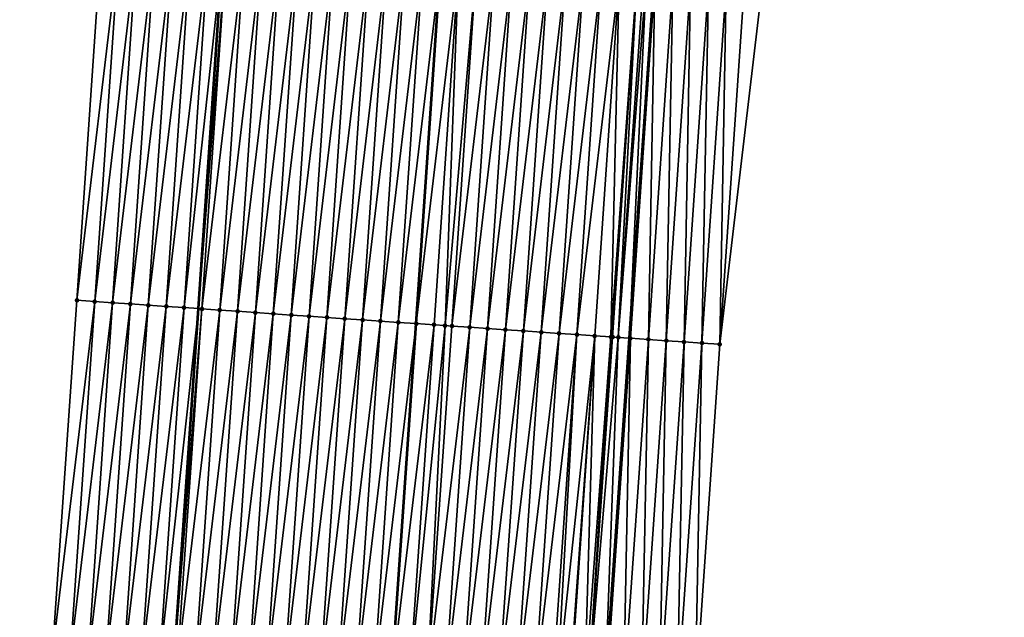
# Model space of a CAD drawing. Header units: feet. Extents: x 2017353 to 2024169, y 808050 to 818690.
# Tile 89 of 256: x 2023537 to 2023592, y 811324 to 811357. Entities that reach past the tile are written whole.
import ezdxf

# ---------------------------------------------------------------- set-up
doc = ezdxf.new("R2010")
doc.units = ezdxf.units.FT
doc.header["$MEASUREMENT"] = 0
for name, color, linetype, lineweight in [('EP_Travel Lane', 172, 'Continuous', 53), ('SB-Road Shots', 141, 'Continuous', 100), ('SB-Road X-Section', 40, 'Continuous', 13), ('STRIPING', 60, 'Continuous', 53)]:
    doc.layers.add(name, color=color, linetype=linetype, lineweight=lineweight)
doc.layers.add('I-77-MM15-17_SB-Surface-BORDER', color=7, linetype='Continuous')
doc.layers.add('I-77-MM15-17_SB-Surface-TIN', color=7, linetype='Continuous')

msp = doc.modelspace()

# ---------------------------------------------------------------- linework, layer by layer
at = {"layer": 'EP_Travel Lane'}
for points in [[(2023567.18031618, 811279.3939575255, 320.1614536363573), (2023568.589652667, 811299.3339536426, 320.8021809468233), (2023569.999047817, 811319.2747797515, 321.4175277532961), (2023571.38053026, 811339.2467357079, 322.0520526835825), (2023572.744082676, 811359.1902899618, 322.6817443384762), (2023574.107673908, 811379.1344119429, 323.2923498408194), (2023575.471288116, 811399.0788699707, 323.8916580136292), (2023576.834903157, 811419.0233401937, 324.4905560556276), (2023578.198521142, 811438.967853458, 325.0880071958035), (2023579.562068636, 811458.9113357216, 325.7201228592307), (2023580.925694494, 811478.8559641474, 326.313700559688), (2023582.289380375, 811498.8014704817, 326.8777642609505), (2023583.653074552, 811518.7470981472, 327.4377508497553), (2023585.049399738, 811538.6586543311, 327.9802378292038), (2023586.46668527, 811558.6015391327, 328.5107749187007), (2023587.883992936, 811578.544735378, 329.0270137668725), (2023589.301378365, 811598.4890258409, 329.4930151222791)], [(2023543.090570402, 811281.1090279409, 319.7830135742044), (2023544.499942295, 811301.049557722, 320.4074315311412), (2023545.909289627, 811320.9897399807, 321.0424743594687), (2023547.286677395, 811340.9015887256, 321.6767768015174), (2023548.650255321, 811360.8456910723, 322.2880696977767), (2023550.013846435, 811380.7899863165, 322.8928776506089), (2023551.37747413, 811400.7348166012, 323.4796982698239), (2023552.741077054, 811420.6792845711, 324.0786995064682), (2023554.104652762, 811440.6233544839, 324.6910827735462), (2023555.468238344, 811460.5675688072, 325.2986073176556), (2023556.831832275, 811480.5119052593, 325.9020318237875), (2023558.195478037, 811500.456999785, 326.4799710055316), (2023559.559180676, 811520.4029262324, 327.0299402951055), (2023560.960147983, 811540.3802104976, 327.5294515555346), (2023562.377496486, 811560.3239813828, 328.0193089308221), (2023563.794830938, 811580.2675545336, 328.5182442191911)]]:
    msp.add_polyline3d(points, dxfattribs=at)
at = {"layer": 'I-77-MM15-17_SB-Surface-BORDER', "color": 3, "linetype": 'Continuous', "lineweight": -3}
for points in [[(2023592.310642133, 811598.2756217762, 329.4737199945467), (2023590.893465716, 811578.3311413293, 329.0157191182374), (2023589.476391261, 811558.388095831, 328.491837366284), (2023589.056928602, 811538.3759568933, 327.8860563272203), (2023587.662680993, 811518.4773246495, 327.3121175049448), (2023587.299861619, 811498.465883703, 326.6696609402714), (2023585.939185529, 811478.5199303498, 326.1136857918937), (2023584.578525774, 811458.5742164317, 325.5496612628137), (2023584.215761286, 811438.5635800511, 324.8801512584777), (2023582.855196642, 811418.6192603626, 324.2692525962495), (2023581.494570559, 811398.6740400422, 323.6886316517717), (2023580.133998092, 811378.7296056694, 323.0815883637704), (2023578.773467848, 811358.7857902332, 322.4537376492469), (2023576.415102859, 811338.9077844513, 321.9015385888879), (2023575.034738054, 811318.924020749, 321.2605732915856), (2023573.625428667, 811298.9843918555, 320.6086090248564), (2023572.21616429, 811279.0453998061, 319.9371728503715)], [(2023537.30380491, 811281.5207224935, 319.7010663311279), (2023537.715663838, 811301.531718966, 320.3265921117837), (2023539.124987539, 811321.4715503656, 320.9723628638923), (2023540.499141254, 811341.3661925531, 321.6242194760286), (2023541.859719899, 811361.3107174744, 322.2282185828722), (2023542.222547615, 811381.3222807, 322.8665643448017), (2023543.583155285, 811401.2672311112, 323.456259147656), (2023544.943757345, 811421.2120992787, 324.0487190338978), (2023547.302296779, 811441.0926622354, 324.5149505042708), (2023548.662920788, 811461.0378521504, 325.0965876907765), (2023550.023576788, 811480.9835110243, 325.6624683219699), (2023551.370160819, 811500.9307857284, 326.2064020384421), (2023553.196576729, 811520.8452061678, 326.7543824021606), (2023556.153782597, 811540.7261923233, 327.3257060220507), (2023559.070576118, 811560.5617548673, 327.8915580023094), (2023560.933286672, 811580.4731943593, 328.4127381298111)]]:
    msp.add_polyline3d(points, dxfattribs=at)
at = {"layer": 'I-77-MM15-17_SB-Surface-TIN', "color": 128, "linetype": 'Continuous', "lineweight": -3}
for points in [[(2023540.499141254, 811341.3661925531, 321.6242194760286), (2023542.857372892, 811361.2422435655, 322.2421343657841), (2023541.859719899, 811361.3107174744, 322.2282185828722)], [(2023541.496799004, 811341.2977883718, 321.635791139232), (2023542.857372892, 811361.2422435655, 322.2421343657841), (2023540.499141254, 811341.3661925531, 321.6242194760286)], [(2023541.496799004, 811341.2977883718, 321.635791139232), (2023543.855049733, 811361.1741192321, 322.2442980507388), (2023542.857372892, 811361.2422435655, 322.2421343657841)], [(2023542.494461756, 811341.2294574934, 321.6448984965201), (2023543.855049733, 811361.1741192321, 322.2442980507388), (2023541.496799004, 811341.2977883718, 321.635791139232)], [(2023542.494461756, 811341.2294574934, 321.6448984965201), (2023544.852719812, 811361.1058957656, 322.2497944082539), (2023543.855049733, 811361.1741192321, 322.2442980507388)], [(2023543.492125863, 811341.1611464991, 321.6533373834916), (2023544.852719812, 811361.1058957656, 322.2497944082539), (2023542.494461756, 811341.2294574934, 321.6448984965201)], [(2023543.492125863, 811341.1611464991, 321.6533373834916), (2023545.850365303, 811361.0373118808, 322.2674073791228), (2023544.852719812, 811361.1058957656, 322.2497944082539)], [(2023543.492125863, 811341.1611464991, 321.6533373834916), (2023544.489797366, 811341.0929439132, 321.6581317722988), (2023545.850365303, 811361.0373118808, 322.2674073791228)], [(2023544.489797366, 811341.0929439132, 321.6581317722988), (2023546.848026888, 811360.9689639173, 322.2770891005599), (2023545.850365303, 811361.0373118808, 322.2674073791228)], [(2023544.489797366, 811341.0929439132, 321.6581317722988), (2023545.487475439, 811341.02483763, 321.6596886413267), (2023546.848026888, 811360.9689639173, 322.2770891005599)], [(2023545.487475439, 811341.02483763, 321.6596886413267), (2023547.845700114, 811360.9007865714, 322.2810349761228), (2023546.848026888, 811360.9689639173, 322.2770891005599)], [(2023545.487475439, 811341.02483763, 321.6596886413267), (2023546.485146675, 811340.9566311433, 321.6646141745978), (2023547.845700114, 811360.9007865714, 322.2810349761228)], [(2023546.485146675, 811340.9566311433, 321.6646141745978), (2023548.650255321, 811360.8456910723, 322.2880696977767), (2023547.845700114, 811360.9007865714, 322.2810349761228)], [(2023546.485146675, 811340.9566311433, 321.6646141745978), (2023547.286677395, 811340.9015887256, 321.6767768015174), (2023548.650255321, 811360.8456910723, 322.2880696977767)], [(2023548.843363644, 811360.8324671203, 322.2897581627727), (2023548.650255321, 811360.8456910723, 322.2880696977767), (2023547.286677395, 811340.9015887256, 321.6767768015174)], [(2023547.482797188, 811340.8881208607, 321.6797527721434), (2023548.843363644, 811360.8324671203, 322.2897581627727), (2023547.286677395, 811340.9015887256, 321.6767768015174)], [(2023547.482797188, 811340.8881208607, 321.6797527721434), (2023549.841016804, 811360.7639956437, 322.3035921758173), (2023548.843363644, 811360.8324671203, 322.2897581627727)], [(2023547.482797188, 811340.8881208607, 321.6797527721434), (2023548.48045042, 811340.8196504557, 321.6935507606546), (2023549.841016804, 811360.7639956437, 322.3035921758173)], [(2023548.48045042, 811340.8196504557, 321.6935507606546), (2023550.83866017, 811360.6953806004, 322.3222526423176), (2023549.841016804, 811360.7639956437, 322.3035921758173)], [(2023548.48045042, 811340.8196504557, 321.6935507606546), (2023549.478092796, 811340.751020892, 321.712699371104), (2023550.83866017, 811360.6953806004, 322.3222526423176)], [(2023549.478092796, 811340.751020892, 321.712699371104), (2023551.836304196, 811360.626775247, 322.3405873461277), (2023550.83866017, 811360.6953806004, 322.3222526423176)], [(2023549.478092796, 811340.751020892, 321.712699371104), (2023550.475735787, 811340.6824003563, 321.7315444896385), (2023551.836304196, 811360.626775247, 322.3405873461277)], [(2023550.475735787, 811340.6824003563, 321.7315444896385), (2023552.833940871, 811360.5580621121, 322.362545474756), (2023551.836304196, 811360.626775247, 322.3405873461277)], [(2023550.475735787, 811340.6824003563, 321.7315444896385), (2023551.473378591, 811340.6137770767, 321.7504818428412), (2023552.833940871, 811360.5580621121, 322.362545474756)], [(2023551.473378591, 811340.6137770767, 321.7504818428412), (2023553.831580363, 811360.4893902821, 322.3831150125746), (2023552.833940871, 811360.5580621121, 322.362545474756)], [(2023551.473378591, 811340.6137770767, 321.7504818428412), (2023552.471021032, 811340.5451484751, 321.7695981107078), (2023553.831580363, 811360.4893902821, 322.3831150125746)], [(2023552.471021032, 811340.5451484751, 321.7695981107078), (2023554.829227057, 811360.4208240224, 322.400135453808), (2023553.831580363, 811360.4893902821, 322.3831150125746)], [(2023552.471021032, 811340.5451484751, 321.7695981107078), (2023553.468665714, 811340.4765527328, 321.7876097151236), (2023554.829227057, 811360.4208240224, 322.400135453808)], [(2023553.468665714, 811340.4765527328, 321.7876097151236), (2023555.826872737, 811360.3522429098, 322.4176552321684), (2023554.829227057, 811360.4208240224, 322.400135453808)], [(2023553.468665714, 811340.4765527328, 321.7876097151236), (2023554.466309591, 811340.4079451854, 321.8060181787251), (2023555.826872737, 811360.3522429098, 322.4176552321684)], [(2023554.466309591, 811340.4079451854, 321.8060181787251), (2023556.824518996, 811360.283670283, 322.4348897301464), (2023555.826872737, 811360.3522429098, 322.4176552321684)], [(2023554.466309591, 811340.4079451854, 321.8060181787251), (2023555.463958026, 811340.3394044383, 321.8221809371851), (2023556.824518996, 811360.283670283, 322.4348897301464)], [(2023555.463958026, 811340.3394044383, 321.8221809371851), (2023557.822164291, 811360.215083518, 322.4525995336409), (2023556.824518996, 811360.283670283, 322.4348897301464)], [(2023555.463958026, 811340.3394044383, 321.8221809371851), (2023556.46160627, 811340.270860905, 321.8384373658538), (2023557.822164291, 811360.215083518, 322.4525995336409)], [(2023556.46160627, 811340.270860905, 321.8384373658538), (2023558.819802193, 811360.1463883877, 322.4739523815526), (2023557.822164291, 811360.215083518, 322.4525995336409)], [(2023556.46160627, 811340.270860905, 321.8384373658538), (2023557.459250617, 811340.2022602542, 321.8566139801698), (2023558.819802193, 811360.1463883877, 322.4739523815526)], [(2023557.459250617, 811340.2022602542, 321.8566139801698), (2023559.817448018, 811360.0778093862, 322.4914011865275), (2023558.819802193, 811360.1463883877, 322.4739523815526)], [(2023557.459250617, 811340.2022602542, 321.8566139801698), (2023558.456897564, 811340.1336976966, 321.8735099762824), (2023559.817448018, 811360.0778093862, 322.4914011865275)], [(2023558.456897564, 811340.1336976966, 321.8735099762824), (2023560.815104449, 811360.0093858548, 322.5036233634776), (2023559.817448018, 811360.0778093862, 322.4914011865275)], [(2023558.456897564, 811340.1336976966, 321.8735099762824), (2023559.45455155, 811340.0652383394, 321.886936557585), (2023560.815104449, 811360.0093858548, 322.5036233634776)], [(2023561.812750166, 811359.940805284, 322.5211249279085), (2023560.815104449, 811360.0093858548, 322.5036233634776), (2023559.45455155, 811340.0652383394, 321.886936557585)], [(2023560.452194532, 811339.9966176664, 321.9057862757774), (2023561.812750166, 811359.940805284, 322.5211249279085), (2023559.45455155, 811340.0652383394, 321.886936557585)], [(2023560.452194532, 811339.9966176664, 321.9057862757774), (2023561.064785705, 811339.9544198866, 321.9194369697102), (2023561.812750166, 811359.940805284, 322.5211249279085)], [(2023561.064785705, 811339.9544198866, 321.9194369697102), (2023562.81038546, 811359.8720719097, 322.5437634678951), (2023561.812750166, 811359.940805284, 322.5211249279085)], [(2023561.064785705, 811339.9544198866, 321.9194369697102), (2023561.449830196, 811339.9278897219, 321.9282422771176), (2023562.81038546, 811359.8720719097, 322.5437634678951)], [(2023561.449830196, 811339.9278897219, 321.9282422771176), (2023563.808031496, 811359.8034960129, 322.56110789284), (2023562.81038546, 811359.8720719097, 322.5437634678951)], [(2023561.449830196, 811339.9278897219, 321.9282422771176), (2023562.447473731, 811339.8592771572, 321.9468194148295), (2023563.808031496, 811359.8034960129, 322.56110789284)], [(2023562.447473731, 811339.8592771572, 321.9468194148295), (2023564.805679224, 811359.7349449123, 322.5776187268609), (2023563.808031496, 811359.8034960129, 322.56110789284)], [(2023562.447473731, 811339.8592771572, 321.9468194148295), (2023563.445125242, 811339.7907815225, 321.9614655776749), (2023564.805679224, 811359.7349449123, 322.5776187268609)], [(2023563.445125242, 811339.7907815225, 321.9614655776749), (2023565.803325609, 811359.6663741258, 322.5947913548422), (2023564.805679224, 811359.7349449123, 322.5776187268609)], [(2023563.445125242, 811339.7907815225, 321.9614655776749), (2023564.442779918, 811339.7223322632, 321.9745526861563), (2023565.803325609, 811359.6663741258, 322.5947913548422)], [(2023564.442779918, 811339.7223322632, 321.9745526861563), (2023566.800983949, 811359.5979785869, 322.6060724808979), (2023565.803325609, 811359.6663741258, 322.5947913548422)], [(2023564.442779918, 811339.7223322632, 321.9745526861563), (2023565.440433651, 811339.6538692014, 321.9881038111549), (2023566.800983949, 811359.5979785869, 322.6060724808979)], [(2023565.440433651, 811339.6538692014, 321.9881038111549), (2023567.798640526, 811359.5295572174, 322.6182219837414), (2023566.800983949, 811359.5979785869, 322.6060724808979)], [(2023565.440433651, 811339.6538692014, 321.9881038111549), (2023566.438084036, 811339.585357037, 322.0033056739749), (2023567.798640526, 811359.5295572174, 322.6182219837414)], [(2023566.438084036, 811339.585357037, 322.0033056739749), (2023568.796298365, 811359.4611543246, 322.629750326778), (2023567.798640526, 811359.5295572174, 322.6182219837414)], [(2023566.438084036, 811339.585357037, 322.0033056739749), (2023567.435740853, 811339.5169391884, 322.0153368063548), (2023568.796298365, 811359.4611543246, 322.629750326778)], [(2023567.435740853, 811339.5169391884, 322.0153368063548), (2023569.793948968, 811359.3926453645, 322.6448444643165), (2023568.796298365, 811359.4611543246, 322.629750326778)], [(2023567.435740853, 811339.5169391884, 322.0153368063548), (2023568.433392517, 811339.448445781, 322.0299080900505), (2023569.793948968, 811359.3926453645, 322.6448444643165)], [(2023568.433392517, 811339.448445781, 322.0299080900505), (2023570.791590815, 811359.3240080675, 322.664253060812), (2023569.793948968, 811359.3926453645, 322.6448444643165)], [(2023568.433392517, 811339.448445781, 322.0299080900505), (2023569.431041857, 811339.3799183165, 322.0456243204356), (2023570.791590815, 811359.3240080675, 322.664253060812)], [(2023569.431041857, 811339.3799183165, 322.0456243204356), (2023570.335251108, 811339.3179757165, 322.0542948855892), (2023570.791590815, 811359.3240080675, 322.664253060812)], [(2023570.335251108, 811339.3179757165, 322.0542948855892), (2023571.78924052, 811359.2554859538, 322.6797894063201), (2023570.791590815, 811359.3240080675, 322.664253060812)], [(2023570.335251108, 811339.3179757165, 322.0542948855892), (2023570.428704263, 811339.3115823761, 322.0549018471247), (2023571.78924052, 811359.2554859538, 322.6797894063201)], [(2023570.428704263, 811339.3115823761, 322.0549018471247), (2023570.741256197, 811339.2902248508, 322.0561001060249), (2023571.78924052, 811359.2554859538, 322.6797894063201)], [(2023570.741256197, 811339.2902248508, 322.0561001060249), (2023572.150448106, 811359.2306767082, 322.685422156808), (2023571.78924052, 811359.2554859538, 322.6797894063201)], [(2023570.741256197, 811339.2902248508, 322.0561001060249), (2023572.307510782, 811359.2199495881, 322.6858435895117), (2023572.150448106, 811359.2306767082, 322.685422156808)], [(2023570.741256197, 811339.2902248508, 322.0561001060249), (2023571.38053026, 811339.2467357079, 322.0520526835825), (2023572.307510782, 811359.2199495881, 322.6858435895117)], [(2023572.307510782, 811359.2199495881, 322.6858435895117), (2023571.38053026, 811339.2467357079, 322.0520526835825), (2023572.744082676, 811359.1902899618, 322.6817443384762)], [(2023571.426391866, 811339.243615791, 322.0517623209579), (2023572.744082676, 811359.1902899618, 322.6817443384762), (2023571.38053026, 811339.2467357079, 322.0520526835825)], [(2023571.426391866, 811339.243615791, 322.0517623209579), (2023572.786918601, 811359.1873797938, 322.6813421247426), (2023572.744082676, 811359.1902899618, 322.6817443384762)], [(2023571.426391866, 811339.243615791, 322.0517623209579), (2023572.424122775, 811339.1762840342, 322.0272810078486), (2023572.786918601, 811359.1873797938, 322.6813421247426)], [(2023572.424122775, 811339.1762840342, 322.0272810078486), (2023573.784693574, 811359.1206939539, 322.6351462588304), (2023572.786918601, 811359.1873797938, 322.6813421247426)], [(2023572.424122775, 811339.1762840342, 322.0272810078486), (2023573.421873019, 811339.1092357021, 321.9932714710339), (2023573.784693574, 811359.1206939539, 322.6351462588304)], [(2023573.421873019, 811339.1092357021, 321.9932714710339), (2023574.782431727, 811359.0534683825, 322.6070951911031), (2023573.784693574, 811359.1206939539, 322.6351462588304)], [(2023573.421873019, 811339.1092357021, 321.9932714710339), (2023574.419625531, 811339.0422206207, 321.9581441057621), (2023574.782431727, 811359.0534683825, 322.6070951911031)], [(2023574.419625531, 811339.0422206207, 321.9581441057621), (2023575.780163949, 811358.9861558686, 322.5819669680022), (2023574.782431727, 811359.0534683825, 322.6070951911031)], [(2023574.419625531, 811339.0422206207, 321.9581441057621), (2023575.417361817, 811338.9749676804, 321.9310131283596), (2023575.780163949, 811358.9861558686, 322.5819669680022)], [(2023575.417361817, 811338.9749676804, 321.9310131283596), (2023576.777922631, 811358.9192312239, 322.5437992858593), (2023575.780163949, 811358.9861558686, 322.5819669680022)], [(2023575.417361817, 811338.9749676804, 321.9310131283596), (2023576.415102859, 811338.9077844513, 321.9015385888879), (2023576.777922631, 811358.9192312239, 322.5437992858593)], [(2023576.415102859, 811338.9077844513, 321.9015385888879), (2023577.7756964, 811358.8525277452, 322.4981963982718), (2023576.777922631, 811358.9192312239, 322.5437992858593)], [(2023576.415102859, 811338.9077844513, 321.9015385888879), (2023578.773467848, 811358.7857902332, 322.4537376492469), (2023577.7756964, 811358.8525277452, 322.4981963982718)], [(2023539.124987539, 811321.4715503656, 320.9723628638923), (2023541.496799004, 811341.2977883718, 321.635791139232), (2023540.499141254, 811341.3661925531, 321.6242194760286)], [(2023540.122480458, 811321.4007835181, 320.9804340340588), (2023541.496799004, 811341.2977883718, 321.635791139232), (2023539.124987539, 811321.4715503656, 320.9723628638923)], [(2023540.122480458, 811321.4007835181, 320.9804340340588), (2023542.494461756, 811341.2294574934, 321.6448984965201), (2023541.496799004, 811341.2977883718, 321.635791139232)], [(2023541.119967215, 811321.3299295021, 320.9911711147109), (2023542.494461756, 811341.2294574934, 321.6448984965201), (2023540.122480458, 811321.4007835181, 320.9804340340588)], [(2023541.119967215, 811321.3299295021, 320.9911711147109), (2023543.492125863, 811341.1611464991, 321.6533373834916), (2023542.494461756, 811341.2294574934, 321.6448984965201)], [(2023542.117456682, 811321.2591138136, 321.0007360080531), (2023543.492125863, 811341.1611464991, 321.6533373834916), (2023541.119967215, 811321.3299295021, 320.9911711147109)], [(2023542.117456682, 811321.2591138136, 321.0007360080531), (2023544.489797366, 811341.0929439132, 321.6581317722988), (2023543.492125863, 811341.1611464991, 321.6533373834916)], [(2023542.117456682, 811321.2591138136, 321.0007360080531), (2023543.114951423, 811321.1883727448, 321.0080187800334), (2023544.489797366, 811341.0929439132, 321.6581317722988)], [(2023543.114951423, 811321.1883727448, 321.0080187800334), (2023545.487475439, 811341.02483763, 321.6596886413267), (2023544.489797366, 811341.0929439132, 321.6581317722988)], [(2023543.114951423, 811321.1883727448, 321.0080187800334), (2023544.112439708, 811321.1175403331, 321.0180951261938), (2023545.487475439, 811341.02483763, 321.6596886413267)], [(2023544.112439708, 811321.1175403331, 321.0180951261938), (2023546.485146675, 811340.9566311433, 321.6646141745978), (2023545.487475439, 811341.02483763, 321.6596886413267)], [(2023544.112439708, 811321.1175403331, 321.0180951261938), (2023545.109927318, 811321.0466983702, 321.0284635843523), (2023546.485146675, 811340.9566311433, 321.6646141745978)], [(2023545.109927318, 811321.0466983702, 321.0284635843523), (2023547.286677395, 811340.9015887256, 321.6767768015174), (2023546.485146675, 811340.9566311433, 321.6646141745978)], [(2023545.109927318, 811321.0466983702, 321.0284635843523), (2023545.909289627, 811320.9897399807, 321.0424743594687), (2023547.286677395, 811340.9015887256, 321.6767768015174)], [(2023547.482797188, 811340.8881208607, 321.6797527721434), (2023547.286677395, 811340.9015887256, 321.6767768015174), (2023545.909289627, 811320.9897399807, 321.0424743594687)], [(2023546.107398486, 811320.9756237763, 321.0459467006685), (2023547.482797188, 811340.8881208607, 321.6797527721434), (2023545.909289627, 811320.9897399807, 321.0424743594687)], [(2023546.107398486, 811320.9756237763, 321.0459467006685), (2023548.48045042, 811340.8196504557, 321.6935507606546), (2023547.482797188, 811340.8881208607, 321.6797527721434)], [(2023546.107398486, 811320.9756237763, 321.0459467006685), (2023547.104859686, 811320.90440815, 321.0677430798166), (2023548.48045042, 811340.8196504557, 321.6935507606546)], [(2023547.104859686, 811320.90440815, 321.0677430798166), (2023549.478092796, 811340.751020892, 321.712699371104), (2023548.48045042, 811340.8196504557, 321.6935507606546)], [(2023547.104859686, 811320.90440815, 321.0677430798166), (2023548.102328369, 811320.8332984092, 321.0863011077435), (2023549.478092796, 811340.751020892, 321.712699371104)], [(2023548.102328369, 811320.8332984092, 321.0863011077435), (2023550.475735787, 811340.6824003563, 321.7315444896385), (2023549.478092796, 811340.751020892, 321.712699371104)], [(2023548.102328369, 811320.8332984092, 321.0863011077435), (2023549.099797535, 811320.7621954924, 321.1046504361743), (2023550.475735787, 811340.6824003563, 321.7315444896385)], [(2023549.099797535, 811320.7621954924, 321.1046504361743), (2023551.473378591, 811340.6137770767, 321.7504818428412), (2023550.475735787, 811340.6824003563, 321.7315444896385)], [(2023549.099797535, 811320.7621954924, 321.1046504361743), (2023550.097270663, 811320.6911486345, 321.121285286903), (2023551.473378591, 811340.6137770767, 321.7504818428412)], [(2023550.097270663, 811320.6911486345, 321.121285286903), (2023552.471021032, 811340.5451484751, 321.7695981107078), (2023551.473378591, 811340.6137770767, 321.7504818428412)], [(2023550.097270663, 811320.6911486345, 321.121285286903), (2023551.094735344, 811320.6199822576, 321.1415754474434), (2023552.471021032, 811340.5451484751, 321.7695981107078)], [(2023551.094735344, 811320.6199822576, 321.1415754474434), (2023553.468665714, 811340.4765527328, 321.7876097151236), (2023552.471021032, 811340.5451484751, 321.7695981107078)], [(2023551.094735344, 811320.6199822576, 321.1415754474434), (2023552.092208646, 811320.5489378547, 321.1581352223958), (2023553.468665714, 811340.4765527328, 321.7876097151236)], [(2023552.092208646, 811320.5489378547, 321.1581352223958), (2023554.466309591, 811340.4079451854, 321.8060181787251), (2023553.468665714, 811340.4765527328, 321.7876097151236)], [(2023552.092208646, 811320.5489378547, 321.1581352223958), (2023553.089690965, 811320.4780210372, 321.1707929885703), (2023554.466309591, 811340.4079451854, 321.8060181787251)], [(2023553.089690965, 811320.4780210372, 321.1707929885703), (2023555.463958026, 811340.3394044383, 321.8221809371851), (2023554.466309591, 811340.4079451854, 321.8060181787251)], [(2023553.089690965, 811320.4780210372, 321.1707929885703), (2023554.087154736, 811320.4068417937, 321.1914766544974), (2023555.463958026, 811340.3394044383, 321.8221809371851)], [(2023554.087154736, 811320.4068417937, 321.1914766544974), (2023556.46160627, 811340.270860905, 321.8384373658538), (2023555.463958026, 811340.3394044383, 321.8221809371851)], [(2023554.087154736, 811320.4068417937, 321.1914766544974), (2023555.084616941, 811320.3356403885, 321.212838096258), (2023556.46160627, 811340.270860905, 321.8384373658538)], [(2023555.084616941, 811320.3356403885, 321.212838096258), (2023557.459250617, 811340.2022602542, 321.8566139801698), (2023556.46160627, 811340.270860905, 321.8384373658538)], [(2023555.084616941, 811320.3356403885, 321.212838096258), (2023556.082075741, 811320.2643908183, 321.2356725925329), (2023557.459250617, 811340.2022602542, 321.8566139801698)], [(2023556.082075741, 811320.2643908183, 321.2356725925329), (2023558.456897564, 811340.1336976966, 321.8735099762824), (2023557.459250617, 811340.2022602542, 321.8566139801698)], [(2023556.082075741, 811320.2643908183, 321.2356725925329), (2023557.079548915, 811320.1933445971, 321.2522879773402), (2023558.456897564, 811340.1336976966, 321.8735099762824)], [(2023557.079548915, 811320.1933445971, 321.2522879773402), (2023559.45455155, 811340.0652383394, 321.886936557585), (2023558.456897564, 811340.1336976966, 321.8735099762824)], [(2023557.079548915, 811320.1933445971, 321.2522879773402), (2023558.077027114, 811320.1223694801, 321.2667287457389), (2023559.45455155, 811340.0652383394, 321.886936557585)], [(2023560.452194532, 811339.9966176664, 321.9057862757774), (2023559.45455155, 811340.0652383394, 321.886936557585), (2023558.077027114, 811320.1223694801, 321.2667287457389)], [(2023559.074497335, 811320.0512814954, 321.2846214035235), (2023560.452194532, 811339.9966176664, 321.9057862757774), (2023558.077027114, 811320.1223694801, 321.2667287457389)], [(2023559.074497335, 811320.0512814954, 321.2846214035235), (2023561.064785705, 811339.9544198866, 321.9194369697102), (2023560.452194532, 811339.9966176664, 321.9057862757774)], [(2023559.074497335, 811320.0512814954, 321.2846214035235), (2023560.071964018, 811319.9801434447, 321.3040452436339), (2023561.064785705, 811339.9544198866, 321.9194369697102)], [(2023560.071964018, 811319.9801434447, 321.3040452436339), (2023561.449830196, 811339.9278897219, 321.9282422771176), (2023561.064785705, 811339.9544198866, 321.9194369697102)], [(2023560.071964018, 811319.9801434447, 321.3040452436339), (2023562.447473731, 811339.8592771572, 321.9468194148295), (2023561.449830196, 811339.9278897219, 321.9282422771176)], [(2023560.071964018, 811319.9801434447, 321.3040452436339), (2023561.069424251, 811319.9089141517, 321.3262595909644), (2023562.447473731, 811339.8592771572, 321.9468194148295)], [(2023561.069424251, 811319.9089141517, 321.3262595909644), (2023563.445125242, 811339.7907815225, 321.9614655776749), (2023562.447473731, 811339.8592771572, 321.9468194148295)], [(2023561.069424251, 811319.9089141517, 321.3262595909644), (2023562.066892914, 811319.8378041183, 321.3448265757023), (2023563.445125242, 811339.7907815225, 321.9614655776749)], [(2023562.066892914, 811319.8378041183, 321.3448265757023), (2023564.442779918, 811339.7223322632, 321.9745526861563), (2023563.445125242, 811339.7907815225, 321.9614655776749)], [(2023562.066892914, 811319.8378041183, 321.3448265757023), (2023563.064370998, 811319.7668273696, 321.3593172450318), (2023564.442779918, 811339.7223322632, 321.9745526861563)], [(2023563.064370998, 811319.7668273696, 321.3593172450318), (2023565.440433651, 811339.6538692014, 321.9881038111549), (2023564.442779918, 811339.7223322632, 321.9745526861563)], [(2023563.064370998, 811319.7668273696, 321.3593172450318), (2023564.061865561, 811319.6960837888, 321.366676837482), (2023565.440433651, 811339.6538692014, 321.9881038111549)], [(2023564.061865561, 811319.6960837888, 321.366676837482), (2023566.438084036, 811339.585357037, 322.0033056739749), (2023565.440433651, 811339.6538692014, 321.9881038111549)], [(2023564.061865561, 811319.6960837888, 321.366676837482), (2023565.059359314, 811319.6253287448, 321.3743870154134), (2023566.438084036, 811339.585357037, 322.0033056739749)], [(2023565.059359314, 811319.6253287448, 321.3743870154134), (2023567.435740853, 811339.5169391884, 322.0153368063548), (2023566.438084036, 811339.585357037, 322.0033056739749)], [(2023565.059359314, 811319.6253287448, 321.3743870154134), (2023566.05683251, 811319.5542828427, 321.3909926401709), (2023567.435740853, 811339.5169391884, 322.0153368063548)], [(2023566.05683251, 811319.5542828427, 321.3909926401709), (2023568.433392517, 811339.448445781, 322.0299080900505), (2023567.435740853, 811339.5169391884, 322.0153368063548)], [(2023566.05683251, 811319.5542828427, 321.3909926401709), (2023567.054294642, 811319.4830804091, 321.412385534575), (2023568.433392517, 811339.448445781, 322.0299080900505)], [(2023567.054294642, 811319.4830804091, 321.412385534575), (2023567.320601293, 811319.4641000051, 321.4171986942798), (2023568.433392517, 811339.448445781, 322.0299080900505)], [(2023567.320601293, 811319.4641000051, 321.4171986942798), (2023569.431041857, 811339.3799183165, 322.0456243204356), (2023568.433392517, 811339.448445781, 322.0299080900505)], [(2023567.320601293, 811319.4641000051, 321.4171986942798), (2023567.994614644, 811319.4161847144, 321.4256227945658), (2023569.431041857, 811339.3799183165, 322.0456243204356)], [(2023567.994614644, 811319.4161847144, 321.4256227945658), (2023568.051774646, 811319.4121308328, 321.4260451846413), (2023569.431041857, 811339.3799183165, 322.0456243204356)], [(2023568.051774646, 811319.4121308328, 321.4260451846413), (2023568.854269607, 811319.3552829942, 321.4299538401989), (2023569.431041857, 811339.3799183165, 322.0456243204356)], [(2023568.854269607, 811319.3552829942, 321.4299538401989), (2023570.335251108, 811339.3179757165, 322.0542948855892), (2023569.431041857, 811339.3799183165, 322.0456243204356)], [(2023568.854269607, 811319.3552829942, 321.4299538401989), (2023569.049278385, 811319.3415170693, 321.4294345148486), (2023570.335251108, 811339.3179757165, 322.0542948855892)], [(2023569.049278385, 811319.3415170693, 321.4294345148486), (2023570.428704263, 811339.3115823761, 322.0549018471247), (2023570.335251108, 811339.3179757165, 322.0542948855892)], [(2023569.049278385, 811319.3415170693, 321.4294345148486), (2023570.741256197, 811339.2902248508, 322.0561001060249), (2023570.428704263, 811339.3115823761, 322.0549018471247)], [(2023569.049278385, 811319.3415170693, 321.4294345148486), (2023569.999047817, 811319.2747797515, 321.4175277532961), (2023570.741256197, 811339.2902248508, 322.0561001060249)], [(2023570.741256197, 811339.2902248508, 322.0561001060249), (2023569.999047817, 811319.2747797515, 321.4175277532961), (2023571.38053026, 811339.2467357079, 322.0520526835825)], [(2023571.426391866, 811339.243615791, 322.0517623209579), (2023571.38053026, 811339.2467357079, 322.0520526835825), (2023569.999047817, 811319.2747797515, 321.4175277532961)], [(2023570.046818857, 811319.2714230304, 321.4169288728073), (2023571.426391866, 811339.243615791, 322.0517623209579), (2023569.999047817, 811319.2747797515, 321.4175277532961)], [(2023570.046818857, 811319.2714230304, 321.4169288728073), (2023571.04439016, 811319.2017651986, 321.3910825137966), (2023571.426391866, 811339.243615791, 322.0517623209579)], [(2023571.04439016, 811319.2017651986, 321.3910825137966), (2023572.424122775, 811339.1762840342, 322.0272810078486), (2023571.426391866, 811339.243615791, 322.0517623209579)], [(2023571.04439016, 811319.2017651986, 321.3910825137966), (2023572.041958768, 811319.1320692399, 321.3664022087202), (2023572.424122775, 811339.1762840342, 322.0272810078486)], [(2023572.041958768, 811319.1320692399, 321.3664022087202), (2023573.421873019, 811339.1092357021, 321.9932714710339), (2023572.424122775, 811339.1762840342, 322.0272810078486)], [(2023572.041958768, 811319.1320692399, 321.3664022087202), (2023573.03953286, 811319.0624508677, 321.3393490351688), (2023573.421873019, 811339.1092357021, 321.9932714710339)], [(2023573.03953286, 811319.0624508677, 321.3393490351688), (2023574.419625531, 811339.0422206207, 321.9581441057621), (2023573.421873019, 811339.1092357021, 321.9932714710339)], [(2023573.03953286, 811319.0624508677, 321.3393490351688), (2023574.037143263, 811318.9933462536, 321.2965833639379), (2023574.419625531, 811339.0422206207, 321.9581441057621)], [(2023574.037143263, 811318.9933462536, 321.2965833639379), (2023575.417361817, 811338.9749676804, 321.9310131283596), (2023574.419625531, 811339.0422206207, 321.9581441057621)], [(2023574.037143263, 811318.9933462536, 321.2965833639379), (2023575.034738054, 811318.924020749, 321.2605732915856), (2023575.417361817, 811338.9749676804, 321.9310131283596)], [(2023575.034738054, 811318.924020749, 321.2605732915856), (2023576.415102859, 811338.9077844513, 321.9015385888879), (2023575.417361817, 811338.9749676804, 321.9310131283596)]]:
    msp.add_3dface(points, dxfattribs=at)
at = {"layer": 'SB-Road Shots', "lineweight": 100}
for p in [(2023540.499141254, 811341.3661925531, 321.6242194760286), (2023541.496799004, 811341.2977883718, 321.635791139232), (2023542.494461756, 811341.2294574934, 321.6448984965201), (2023543.492125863, 811341.1611464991, 321.6533373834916), (2023544.489797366, 811341.0929439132, 321.6581317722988), (2023545.487475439, 811341.02483763, 321.6596886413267), (2023546.485146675, 811340.9566311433, 321.6646141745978), (2023547.482797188, 811340.8881208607, 321.6797527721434), (2023548.48045042, 811340.8196504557, 321.6935507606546), (2023549.478092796, 811340.751020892, 321.712699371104), (2023550.475735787, 811340.6824003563, 321.7315444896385), (2023551.473378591, 811340.6137770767, 321.7504818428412), (2023552.471021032, 811340.5451484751, 321.7695981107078), (2023553.468665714, 811340.4765527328, 321.7876097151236), (2023554.466309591, 811340.4079451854, 321.8060181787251), (2023555.463958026, 811340.3394044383, 321.8221809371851), (2023556.46160627, 811340.270860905, 321.8384373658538), (2023557.459250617, 811340.2022602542, 321.8566139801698), (2023558.456897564, 811340.1336976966, 321.8735099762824), (2023559.45455155, 811340.0652383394, 321.8869365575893), (2023560.452194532, 811339.9966176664, 321.9057862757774), (2023561.064785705, 811339.9544198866, 321.9194369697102), (2023561.449830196, 811339.9278897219, 321.9282422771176), (2023562.447473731, 811339.8592771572, 321.9468194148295), (2023563.445125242, 811339.7907815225, 321.9614655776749), (2023564.442779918, 811339.7223322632, 321.9745526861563), (2023565.440433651, 811339.6538692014, 321.9881038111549), (2023566.438084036, 811339.585357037, 322.0033056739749), (2023567.435740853, 811339.5169391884, 322.0153368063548), (2023568.433392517, 811339.448445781, 322.0299080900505), (2023569.431041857, 811339.3799183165, 322.0456243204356), (2023570.335251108, 811339.3179757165, 322.0542948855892), (2023570.428704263, 811339.3115823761, 322.0549018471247), (2023570.741256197, 811339.2902248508, 322.0561001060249), (2023571.426391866, 811339.243615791, 322.0517623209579), (2023572.424122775, 811339.1762840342, 322.0272810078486), (2023573.421873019, 811339.1092357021, 321.9932714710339), (2023574.419625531, 811339.0422206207, 321.9581441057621), (2023575.417361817, 811338.9749676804, 321.9310131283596), (2023576.415102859, 811338.9077844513, 321.9015385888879)]:
    msp.add_point(p, dxfattribs=at)
at = {"layer": 'SB-Road X-Section', "extrusion": (0.06802974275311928, 0.9972380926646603, 0.02980168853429), "elevation": 946771.0410737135, "flags": 128}
msp.add_lwpolyline([(-1963664.506203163, -27905.86906169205), (-1963663.506203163, -27905.83957405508), (-1963662.506203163, -27905.81243102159), (-1963661.506203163, -27905.77728804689), (-1963660.506203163, -27905.74326339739), (-1963659.506203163, -27905.71877120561), (-1963658.819483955, -27905.71443149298), (-1963658.506203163, -27905.71563028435), (-1963658.412531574, -27905.7162375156), (-1963657.506203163, -27905.72491193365), (-1963656.506203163, -27905.7406351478), (-1963655.506203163, -27905.75521290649), (-1963654.506203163, -27905.7672493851), (-1963653.506203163, -27905.78245800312), (-1963652.506203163, -27905.79601514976), (-1963651.506203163, -27905.80910807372), (-1963650.506203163, -27905.82376074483), (-1963649.506203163, -27905.8423461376), (-1963649.120245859, -27905.85115535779), (-1963648.506203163, -27905.86481211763), (-1963647.506203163, -27905.883670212), (-1963646.506203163, -27905.89710275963), (-1963645.506203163, -27905.91400626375), (-1963644.506203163, -27905.93219095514), (-1963643.506203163, -27905.94845460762), (-1963642.506203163, -27905.96462454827), (-1963641.506203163, -27905.98304119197), (-1963640.506203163, -27906.00106080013), (-1963639.506203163, -27906.02018556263), (-1963638.506203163, -27906.03913133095), (-1963637.506203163, -27906.05798482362), (-1963636.506203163, -27906.07714194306), (-1963635.506203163, -27906.09094606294), (-1963634.506203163, -27906.10609138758), (-1963633.506203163, -27906.11101910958), (-1963632.506203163, -27906.11257667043), (-1963631.506203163, -27906.11737318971), (-1963630.506203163, -27906.12581582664), (-1963629.506203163, -27906.13492723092), (-1963628.506203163, -27906.14650403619)], dxfattribs=at)
at = {"layer": 'STRIPING'}
msp.add_polyline3d([(2023555.258370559, 811280.2425771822, 319.9791475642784), (2023556.667685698, 811300.1822874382, 320.6286234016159), (2023558.077027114, 811320.1223694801, 321.2667287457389), (2023559.45455155, 811340.0652383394, 321.886936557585), (2023560.815104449, 811360.0093858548, 322.5036233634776), (2023562.175663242, 811379.9536197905, 323.1174048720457), (2023563.536257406, 811399.8983722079, 323.7137559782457), (2023564.896854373, 811419.8431657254, 324.3087253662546), (2023566.257436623, 811439.7877435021, 324.9109475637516), (2023567.617998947, 811459.7320291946, 325.5229891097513), (2023568.978590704, 811479.6767463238, 326.1205265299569), (2023570.339182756, 811499.6214677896, 326.7179181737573), (2023571.699901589, 811519.5680477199, 327.2528315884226), (2023573.097368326, 811539.512813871, 327.7566327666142), (2023574.514489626, 811559.4565186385, 328.2502477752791), (2023575.931578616, 811579.3997687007, 328.7647380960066), (2023577.348695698, 811599.3434141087, 329.2610783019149)], dxfattribs=at)

doc.saveas('drawing.dxf')
